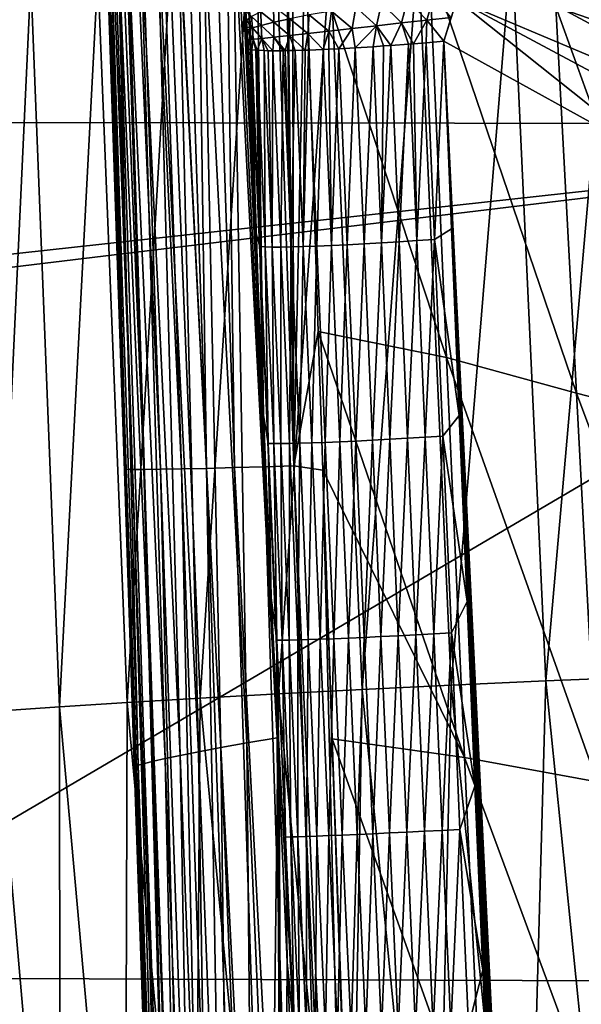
# Model space of a CAD drawing. Header units: metres. Extents: x -104 to 104, y -68 to 90.
# Tile 215 of 256: x -21 to -18, y 7 to 12. Entities that reach past the tile are written whole.
import ezdxf

# ---------------------------------------------------------------- set-up
doc = ezdxf.new("R2010")
doc.units = ezdxf.units.M
doc.layers.add('solid_FIT-BATH-153_SW0002', color=7, linetype='CONTINUOUS')

msp = doc.modelspace()

# ---------------------------------------------------------------- linework, layer by layer
at = {"layer": 'solid_FIT-BATH-153_SW0002'}
for points in [[(-20.575834, 16.993862, 12.183574), (-20.32519, 9.494848, 12.094956), (-20.584486, 16.990541, 12.037413)], [(-20.574217, 16.680752, 12.034065), (-20.584486, 16.990541, 12.037413), (-20.32519, 9.494848, 12.094956)], [(-20.575834, 16.993862, 12.183574), (-20.293209, 9.493887, 12.245358), (-20.32519, 9.494848, 12.094956)], [(-20.543894, 16.993261, 12.334049), (-20.293209, 9.493887, 12.245358), (-20.575834, 16.993862, 12.183574)], [(-20.486359, 16.993565, 12.483325), (-20.23563, 9.493793, 12.394542), (-20.543894, 16.993261, 12.334049)], [(-20.543894, 16.993261, 12.334049), (-20.23563, 9.493793, 12.394542), (-20.293209, 9.493887, 12.245358)], [(-20.4032, 16.994837, 12.625365), (-20.152426, 9.494652, 12.536481), (-20.486359, 16.993565, 12.483325)], [(-20.486359, 16.993565, 12.483325), (-20.152426, 9.494652, 12.536481), (-20.23563, 9.493793, 12.394542)], [(-20.296743, 16.997074, 12.753522), (-20.045931, 9.496472, 12.664544), (-20.4032, 16.994837, 12.625365)], [(-20.4032, 16.994837, 12.625365), (-20.045931, 9.496472, 12.664544), (-20.152426, 9.494652, 12.536481)], [(-20.17013, 17.000233, 12.861816), (-19.919287, 9.499231, 12.772763), (-20.296743, 16.997074, 12.753522)], [(-20.296743, 16.997074, 12.753522), (-19.919287, 9.499231, 12.772763), (-20.045931, 9.496472, 12.664544)], [(-20.029293, 17.004145, 12.947009), (-19.919287, 9.499231, 12.772763), (-20.17013, 17.000233, 12.861816)], [(-19.880835, 17.008606, 13.006645), (-19.778429, 9.502775, 12.857907), (-20.029293, 17.004145, 12.947009)], [(-20.029293, 17.004145, 12.947009), (-19.778429, 9.502775, 12.857907), (-19.919287, 9.499231, 12.772763)], [(-19.730785, 17.013411, 13.040672), (-19.629957, 9.506917, 12.917526), (-19.880835, 17.008606, 13.006645)], [(-19.880835, 17.008606, 13.006645), (-19.629957, 9.506917, 12.917526), (-19.778429, 9.502775, 12.857907)], [(-19.730785, 17.013411, 13.040672), (-19.585253, 16.991005, 13.05107), (-19.479904, 9.511457, 12.951573)], [(-19.730785, 17.013411, 13.040672), (-19.479904, 9.511457, 12.951573), (-19.629957, 9.506917, 12.917526)], [(-19.479904, 9.511457, 12.951573), (-19.585253, 16.991005, 13.05107), (-19.56469, 16.411324, 13.045181)], [(-20.561214, 16.288784, 12.029796), (-20.574217, 16.680752, 12.034065), (-20.32519, 9.494848, 12.094956)], [(-19.479904, 9.511457, 12.951573), (-19.56469, 16.411324, 13.045181), (-19.562187, 16.340847, 13.044456)], [(-19.479904, 9.511457, 12.951573), (-19.562187, 16.340847, 13.044456), (-19.491688, 14.291975, 13.022383)], [(-20.561214, 16.288784, 12.029796), (-20.333649, 9.486523, 11.948609), (-20.4217, 12.103377, 11.982196)], [(-20.32519, 9.494848, 12.094956), (-20.333649, 9.486523, 11.948609), (-20.561214, 16.288784, 12.029796)], [(-22.405212, 11.244178, 15.985926), (-15.038146, 15.678449, 16.034233), (-22.55687, 15.699444, 16.038012)], [(-14.936919, 11.234045, 15.983197), (-15.038146, 15.678449, 16.034233), (-22.405212, 11.244178, 15.985926)], [(-19.479904, 9.511457, 12.951573), (-19.491688, 14.291975, 13.022383), (-19.423338, 12.215633, 12.998033)], [(-17.511181, 11.599614, 12.988824), (-18.264042, 13.764916, 13.015598), (-17.62858, 13.485534, 13.011877)], [(-17.511181, 11.599614, 12.988824), (-18.159491, 11.82443, 12.992205), (-18.264042, 13.764916, 13.015598)], [(-19.787626, 12.356561, 1.945287), (-19.936203, 12.32512, 3.047449), (-19.715921, 8.116001, 2.627882)], [(-19.787626, 12.356561, 1.945287), (-19.715921, 8.116001, 2.627882), (-19.563114, 8.142013, 1.63362)], [(-19.762348, 12.14743, 1.83385), (-19.787626, 12.356561, 1.945287), (-19.563114, 8.142013, 1.63362)], [(-19.936203, 12.32512, 3.047449), (-20.062536, 12.290981, 4.196505), (-19.847872, 8.092373, 3.659866)], [(-19.936203, 12.32512, 3.047449), (-19.847872, 8.092373, 3.659866), (-19.715921, 8.116001, 2.627882)], [(-20.167318, 12.260099, 5.386538), (-20.251852, 12.232472, 6.617083), (-20.053158, 8.052902, 5.83383)], [(-20.062536, 12.290981, 4.196505), (-20.167318, 12.260099, 5.386538), (-19.959948, 8.071342, 4.72873)], [(-20.167318, 12.260099, 5.386538), (-20.053158, 8.052902, 5.83383), (-19.959948, 8.071342, 4.72873)], [(-20.062536, 12.290981, 4.196505), (-19.959948, 8.071342, 4.72873), (-19.847872, 8.092373, 3.659866)], [(-18.594215, 12.067342, 0.857981), (-16.523197, 11.182991, 0.933689), (-18.533829, 12.265348, 0.933689)], [(-18.533829, 12.265348, 0.933689), (-16.523197, 11.182991, 0.933689), (-17.423281, 11.861242, 1.037146)], [(-20.317856, 12.20797, 7.889189), (-20.367176, 12.186418, 9.204391), (-20.187788, 8.023586, 8.152799)], [(-20.251852, 12.232472, 6.617083), (-20.317856, 12.20797, 7.889189), (-20.128616, 8.037024, 6.974874)], [(-20.317856, 12.20797, 7.889189), (-20.187788, 8.023586, 8.152799), (-20.128616, 8.037024, 6.974874)], [(-20.251852, 12.232472, 6.617083), (-20.128616, 8.037024, 6.974874), (-20.053158, 8.052902, 5.83383)], [(-19.479904, 9.511457, 12.951573), (-19.423338, 12.215633, 12.998033), (-19.35685, 10.188457, 12.972219)], [(-18.709675, 10.057262, 12.969924), (-19.423338, 12.215633, 12.998033), (-18.797316, 12.060628, 12.995653)], [(-18.709675, 10.057262, 12.969924), (-19.35685, 10.188457, 12.972219), (-19.423338, 12.215633, 12.998033)], [(-20.401665, 12.167647, 10.564222), (-20.4217, 12.103377, 11.982196), (-20.333649, 9.486523, 11.948609)], [(-20.367176, 12.186418, 9.204391), (-20.401665, 12.167647, 10.564222), (-20.263472, 8.003487, 10.624086)], [(-20.401665, 12.167647, 10.564222), (-20.282091, 7.965158, 11.927042), (-20.263472, 8.003487, 10.624086)], [(-20.321419, 9.1249, 11.943593), (-20.282091, 7.965158, 11.927042), (-20.401665, 12.167647, 10.564222)], [(-20.333649, 9.486523, 11.948609), (-20.321419, 9.1249, 11.943593), (-20.401665, 12.167647, 10.564222)], [(-20.367176, 12.186418, 9.204391), (-20.263472, 8.003487, 10.624086), (-20.232225, 8.012453, 9.368802)], [(-20.367176, 12.186418, 9.204391), (-20.232225, 8.012453, 9.368802), (-20.187788, 8.023586, 8.152799)], [(-18.210386, 8.427938, -9.137815), (-18.381662, 12.14045, -9.540689), (-17.883064, 12.168315, -10.0975)], [(-17.706379, 8.448656, -9.678545), (-18.210386, 8.427938, -9.137815), (-17.883064, 12.168315, -10.0975)], [(-19.736677, 11.939008, 1.722643), (-19.762348, 12.14743, 1.83385), (-19.563114, 8.142013, 1.63362)], [(-19.135534, 8.385167, -7.96928), (-19.296732, 12.082745, -8.339621), (-18.85281, 12.111882, -8.954538)], [(-18.686693, 8.40674, -8.567875), (-19.135534, 8.385167, -7.96928), (-18.85281, 12.111882, -8.954538)], [(-18.686693, 8.40674, -8.567875), (-18.85281, 12.111882, -8.954538), (-18.381662, 12.14045, -9.540689)], [(-18.210386, 8.427938, -9.137815), (-18.686693, 8.40674, -8.567875), (-18.381662, 12.14045, -9.540689)], [(-19.557142, 8.363327, -7.342584), (-19.713661, 12.053167, -7.69651), (-19.296732, 12.082745, -8.339621)], [(-19.135534, 8.385167, -7.96928), (-19.557142, 8.363327, -7.342584), (-19.296732, 12.082745, -8.339621)], [(-18.055882, 9.878207, 12.966947), (-18.797316, 12.060628, 12.995653), (-18.159491, 11.82443, 12.992205)], [(-18.055882, 9.878207, 12.966947), (-18.709675, 10.057262, 12.969924), (-18.797316, 12.060628, 12.995653)], [(-18.658484, 11.861524, 0.811936), (-16.576197, 10.984097, 0.857981), (-18.594215, 12.067342, 0.857981)], [(-18.594215, 12.067342, 0.857981), (-16.576197, 10.984097, 0.857981), (-16.523197, 11.182991, 0.933689)], [(-20.319624, 8.319278, -6.007111), (-20.467482, 11.993221, -6.328019), (-20.103821, 12.023282, -7.025783)], [(-19.951756, 8.341329, -6.688342), (-20.319624, 8.319278, -6.007111), (-20.103821, 12.023282, -7.025783)], [(-19.951756, 8.341329, -6.688342), (-20.103821, 12.023282, -7.025783), (-19.713661, 12.053167, -7.69651)], [(-19.557142, 8.363327, -7.342584), (-19.951756, 8.341329, -6.688342), (-19.713661, 12.053167, -7.69651)], [(-20.97743, 8.275452, -4.566101), (-21.1178, 11.933104, -4.853899), (-20.805229, 11.963117, -5.603843)], [(-20.661268, 8.297283, -5.299488), (-20.97743, 8.275452, -4.566101), (-20.805229, 11.963117, -5.603843)], [(-20.661268, 8.297283, -5.299488), (-20.805229, 11.963117, -5.603843), (-20.467482, 11.993221, -6.328019)], [(-20.319624, 8.319278, -6.007111), (-20.661268, 8.297283, -5.299488), (-20.467482, 11.993221, -6.328019)], [(-19.731512, 11.895199, 1.701117), (-19.736677, 11.939008, 1.722643), (-19.563114, 8.142013, 1.63362)], [(-19.726772, 11.850139, 1.682726), (-19.731512, 11.895199, 1.701117), (-19.563114, 8.142013, 1.63362)], [(-18.9062, 11.86099, 0.825028), (-19.038242, 11.843121, 0.856299), (-18.936428, 11.744144, 0.821915)], [(-18.9062, 11.86099, 0.825028), (-18.936428, 11.744144, 0.821915), (-18.810009, 11.758129, 0.803532)], [(-18.775467, 11.87701, 0.812332), (-18.9062, 11.86099, 0.825028), (-18.810009, 11.758129, 0.803532)], [(-18.775467, 11.87701, 0.812332), (-18.810009, 11.758129, 0.803532), (-18.686815, 11.771431, 0.801504)], [(-18.658484, 11.861524, 0.811936), (-18.724405, 11.651869, 0.796502), (-17.653412, 11.060234, 0.796502)], [(-18.686815, 11.771431, 0.801504), (-18.724405, 11.651869, 0.796502), (-18.658484, 11.861524, 0.811936)], [(-18.658484, 11.861524, 0.811936), (-17.653412, 11.060234, 0.796502), (-16.632652, 10.777184, 0.811936)], [(-18.658484, 11.861524, 0.811936), (-16.632652, 10.777184, 0.811936), (-16.576197, 10.984097, 0.857981)], [(-19.725222, 11.834141, 1.677056), (-19.726772, 11.850139, 1.682726), (-19.563114, 8.142013, 1.63362)], [(-19.722466, 11.803802, 1.667489), (-19.725222, 11.834141, 1.677056), (-19.563114, 8.142013, 1.63362)], [(-19.581617, 11.826441, 1.280742), (-19.646837, 11.800428, 1.403338), (-19.580732, 11.746984, 1.277918)], [(-19.581617, 11.826441, 1.280742), (-19.580732, 11.746984, 1.277918), (-19.499638, 11.764708, 1.164831)], [(-19.167633, 11.823874, 0.906875), (-19.290178, 11.803896, 0.976354), (-19.186512, 11.715896, 0.911632)], [(-19.167633, 11.823874, 0.906875), (-19.186512, 11.715896, 0.911632), (-19.063103, 11.729905, 0.857811)], [(-19.038242, 11.843121, 0.856299), (-19.167633, 11.823874, 0.906875), (-19.063103, 11.729905, 0.857811)], [(-19.038242, 11.843121, 0.856299), (-19.063103, 11.729905, 0.857811), (-18.936428, 11.744144, 0.821915)], [(-17.39443, 9.708404, 12.964046), (-18.159491, 11.82443, 12.992205), (-17.511181, 11.599614, 12.988824)], [(-17.39443, 9.708404, 12.964046), (-18.055882, 9.878207, 12.966947), (-18.159491, 11.82443, 12.992205)], [(-19.718596, 11.756228, 1.655394), (-19.722466, 11.803802, 1.667489), (-19.563114, 8.142013, 1.63362)], [(-19.692541, 11.776908, 1.529463), (-19.722466, 11.803802, 1.667489), (-19.718596, 11.756228, 1.655394)], [(-19.692541, 11.776908, 1.529463), (-19.718596, 11.756228, 1.655394), (-19.688559, 11.718404, 1.522596)], [(-19.646837, 11.800428, 1.403338), (-19.692541, 11.776908, 1.529463), (-19.643808, 11.731387, 1.398514)], [(-19.692541, 11.776908, 1.529463), (-19.688559, 11.718404, 1.522596), (-19.643808, 11.731387, 1.398514)], [(-19.646837, 11.800428, 1.403338), (-19.643808, 11.731387, 1.398514), (-19.580732, 11.746984, 1.277918)], [(-19.499638, 11.764708, 1.164831), (-19.580732, 11.746984, 1.277918), (-19.502205, 11.680063, 1.170413)], [(-19.499638, 11.764708, 1.164831), (-19.502205, 11.680063, 1.170413), (-19.409203, 11.690531, 1.069872)], [(-19.401955, 11.783921, 1.063183), (-19.499638, 11.764708, 1.164831), (-19.409203, 11.690531, 1.069872)], [(-19.401955, 11.783921, 1.063183), (-19.409203, 11.690531, 1.069872), (-19.303011, 11.702614, 0.982827)], [(-19.290178, 11.803896, 0.976354), (-19.401955, 11.783921, 1.063183), (-19.303011, 11.702614, 0.982827)], [(-19.290178, 11.803896, 0.976354), (-19.303011, 11.702614, 0.982827), (-19.186512, 11.715896, 0.911632)], [(-18.810009, 11.758129, 0.803532), (-18.724405, 11.651869, 0.796502), (-18.686815, 11.771431, 0.801504)], [(-19.718596, 11.756228, 1.655394), (-19.563114, 8.142013, 1.63362), (-19.593571, 8.846419, 1.635339)], [(-19.716198, 11.722882, 1.648938), (-19.718596, 11.756228, 1.655394), (-19.593571, 8.846419, 1.635339)], [(-19.688559, 11.718404, 1.522596), (-19.718596, 11.756228, 1.655394), (-19.716198, 11.722882, 1.648938)], [(-19.715231, 11.708276, 1.646637), (-19.716198, 11.722882, 1.648938), (-19.593571, 8.846419, 1.635339)], [(-19.688559, 11.718404, 1.522596), (-19.716198, 11.722882, 1.648938), (-19.715231, 11.708276, 1.646637)], [(-19.688559, 11.718404, 1.522596), (-19.715231, 11.708276, 1.646637), (-19.684813, 11.661285, 1.520291)], [(-19.643808, 11.731387, 1.398514), (-19.688559, 11.718404, 1.522596), (-19.640823, 11.665241, 1.399216)], [(-19.688559, 11.718404, 1.522596), (-19.684813, 11.661285, 1.520291), (-19.640823, 11.665241, 1.399216)], [(-19.580732, 11.746984, 1.277918), (-19.643808, 11.731387, 1.398514), (-19.579842, 11.671552, 1.281377)], [(-19.643808, 11.731387, 1.398514), (-19.640823, 11.665241, 1.399216), (-19.579842, 11.671552, 1.281377)], [(-19.580732, 11.746984, 1.277918), (-19.579842, 11.671552, 1.281377), (-19.502205, 11.680063, 1.170413)], [(-19.186512, 11.715896, 0.911632), (-19.303011, 11.702614, 0.982827), (-19.252344, 11.614077, 0.95023)], [(-19.186512, 11.715896, 0.911632), (-19.252344, 11.614077, 0.95023), (-19.171515, 11.618599, 0.904105)], [(-19.063103, 11.729905, 0.857811), (-19.186512, 11.715896, 0.911632), (-19.171515, 11.618599, 0.904105)], [(-19.063103, 11.729905, 0.857811), (-19.171515, 11.618599, 0.904105), (-19.080704, 11.624288, 0.863397)], [(-19.063103, 11.729905, 0.857811), (-19.080704, 11.624288, 0.863397), (-19.028013, 11.627856, 0.844602)], [(-18.936428, 11.744144, 0.821915), (-19.063103, 11.729905, 0.857811), (-18.991539, 11.630436, 0.833526)], [(-19.063103, 11.729905, 0.857811), (-19.028013, 11.627856, 0.844602), (-18.991539, 11.630436, 0.833526)], [(-18.936428, 11.744144, 0.821915), (-18.991539, 11.630436, 0.833526), (-18.901522, 11.637168, 0.812582)], [(-18.810009, 11.758129, 0.803532), (-18.936428, 11.744144, 0.821915), (-18.877226, 11.639072, 0.80844)], [(-18.936428, 11.744144, 0.821915), (-18.901522, 11.637168, 0.812582), (-18.877226, 11.639072, 0.80844)], [(-18.810009, 11.758129, 0.803532), (-18.877226, 11.639072, 0.80844), (-18.812498, 11.644321, 0.800449)], [(-18.810009, 11.758129, 0.803532), (-18.812498, 11.644321, 0.800449), (-18.724405, 11.651869, 0.796502)], [(-19.715231, 11.708276, 1.646637), (-19.593571, 8.846419, 1.635339), (-19.632877, 9.766679, 1.637207)], [(-19.671711, 10.688278, 1.638596), (-19.712376, 11.659601, 1.641277), (-19.715231, 11.708276, 1.646637)], [(-19.715231, 11.708276, 1.646637), (-19.632877, 9.766679, 1.637207), (-19.671711, 10.688278, 1.638596)], [(-19.684813, 11.661285, 1.520291), (-19.715231, 11.708276, 1.646637), (-19.712376, 11.659601, 1.641277)], [(-19.684813, 11.661285, 1.520291), (-19.712376, 11.659601, 1.641277), (-19.691292, 11.608301, 1.554067)], [(-19.684813, 11.661285, 1.520291), (-19.691292, 11.608301, 1.554067), (-19.670979, 11.606499, 1.486184)], [(-19.640823, 11.665241, 1.399216), (-19.684813, 11.661285, 1.520291), (-19.66464, 11.606087, 1.467948)], [(-19.684813, 11.661285, 1.520291), (-19.670979, 11.606499, 1.486184), (-19.66464, 11.606087, 1.467948)], [(-19.640823, 11.665241, 1.399216), (-19.66464, 11.606087, 1.467948), (-19.629328, 11.604589, 1.381768)], [(-19.579842, 11.671552, 1.281377), (-19.640823, 11.665241, 1.399216), (-19.585695, 11.603909, 1.29791)], [(-19.640823, 11.665241, 1.399216), (-19.60841, 11.60414, 1.339211), (-19.585695, 11.603909, 1.29791)], [(-19.640823, 11.665241, 1.399216), (-19.629328, 11.604589, 1.381768), (-19.60841, 11.60414, 1.339211)], [(-19.579842, 11.671552, 1.281377), (-19.585695, 11.603909, 1.29791), (-19.533758, 11.604098, 1.217313)], [(-19.502205, 11.680063, 1.170413), (-19.579842, 11.671552, 1.281377), (-19.524258, 11.604218, 1.204201)], [(-19.579842, 11.671552, 1.281377), (-19.533758, 11.604098, 1.217313), (-19.524258, 11.604218, 1.204201)], [(-19.502205, 11.680063, 1.170413), (-19.524258, 11.604218, 1.204201), (-19.473352, 11.605206, 1.14059)], [(-19.409203, 11.690531, 1.069872), (-19.502205, 11.680063, 1.170413), (-19.421865, 11.606695, 1.085549)], [(-19.502205, 11.680063, 1.170413), (-19.473352, 11.605206, 1.14059), (-19.421865, 11.606695, 1.085549)], [(-19.409203, 11.690531, 1.069872), (-19.421865, 11.606695, 1.085549), (-19.406111, 11.607233, 1.070248)], [(-19.303011, 11.702614, 0.982827), (-19.409203, 11.690531, 1.069872), (-19.331772, 11.610213, 1.006201)], [(-19.409203, 11.690531, 1.069872), (-19.406111, 11.607233, 1.070248), (-19.331772, 11.610213, 1.006201)], [(-19.303011, 11.702614, 0.982827), (-19.331772, 11.610213, 1.006201), (-19.303339, 11.611524, 0.984831)], [(-19.303011, 11.702614, 0.982827), (-19.303339, 11.611524, 0.984831), (-19.252344, 11.614077, 0.95023)], [(-19.712376, 11.659601, 1.641277), (-19.71117, 11.611088, 1.639271), (-19.691292, 11.608301, 1.554067)], [(-19.712376, 11.659601, 1.641277), (-19.671711, 10.688278, 1.638596), (-19.71117, 11.611088, 1.639271)], [(-19.71117, 11.611088, 1.639271), (-19.671711, 10.688278, 1.638596), (-19.691292, 11.608301, 1.554067)], [(-19.303339, 11.611524, 0.984831), (-19.331772, 11.610213, 1.006201), (-19.29015, 10.62179, 1.00517)], [(-19.303339, 11.611524, 0.984831), (-19.29015, 10.62179, 1.00517), (-19.252344, 11.614077, 0.95023)], [(-19.29015, 10.62179, 1.00517), (-19.210201, 10.625562, 0.949312), (-19.252344, 11.614077, 0.95023)], [(-19.171515, 11.618599, 0.904105), (-19.252344, 11.614077, 0.95023), (-19.210201, 10.625562, 0.949312)], [(-19.210201, 10.625562, 0.949312), (-19.125879, 10.630015, 0.901723), (-19.171515, 11.618599, 0.904105)], [(-19.171515, 11.618599, 0.904105), (-19.125879, 10.630015, 0.901723), (-19.080704, 11.624288, 0.863397)], [(-19.125879, 10.630015, 0.901723), (-19.038494, 10.635078, 0.862878), (-19.080704, 11.624288, 0.863397)], [(-19.028013, 11.627856, 0.844602), (-19.080704, 11.624288, 0.863397), (-19.038494, 10.635078, 0.862878)], [(-19.038494, 10.635078, 0.862878), (-18.949341, 10.640676, 0.833188), (-18.991539, 11.630436, 0.833526)], [(-19.028013, 11.627856, 0.844602), (-19.038494, 10.635078, 0.862878), (-18.991539, 11.630436, 0.833526)], [(-18.991539, 11.630436, 0.833526), (-18.949341, 10.640676, 0.833188), (-18.901522, 11.637168, 0.812582)], [(-18.949341, 10.640676, 0.833188), (-18.859602, 10.646715, 0.812515), (-18.901522, 11.637168, 0.812582)], [(-18.877226, 11.639072, 0.80844), (-18.901522, 11.637168, 0.812582), (-18.859602, 10.646715, 0.812515)], [(-18.877226, 11.639072, 0.80844), (-18.859602, 10.646715, 0.812515), (-18.812498, 11.644321, 0.800449)], [(-18.859602, 10.646715, 0.812515), (-18.770412, 10.653097, 0.800429), (-18.812498, 11.644321, 0.800449)], [(-18.812498, 11.644321, 0.800449), (-18.770412, 10.653097, 0.800429), (-18.724405, 11.651869, 0.796502)], [(-18.770412, 10.653097, 0.800429), (-18.685726, 10.706241, 0.796502), (-18.724405, 11.651869, 0.796502)], [(-18.724405, 11.651869, 0.796502), (-17.720184, -9.008859, 0.796502), (-17.664978, -9.930201, 0.796502)], [(-17.653412, 11.060234, 0.796502), (-18.724405, 11.651869, 0.796502), (-17.664978, -9.930201, 0.796502)], [(-18.724405, 11.651869, 0.796502), (-17.774603, -8.081777, 0.796502), (-17.720184, -9.008859, 0.796502)], [(-18.724405, 11.651869, 0.796502), (-17.82811, -7.148894, 0.796502), (-17.774603, -8.081777, 0.796502)], [(-18.724405, 11.651869, 0.796502), (-17.880638, -6.210176, 0.796502), (-17.82811, -7.148894, 0.796502)], [(-18.724405, 11.651869, 0.796502), (-17.932272, -5.265665, 0.796502), (-17.880638, -6.210176, 0.796502)], [(-18.724405, 11.651869, 0.796502), (-17.983088, -4.315399, 0.796502), (-17.932272, -5.265665, 0.796502)], [(-18.724405, 11.651869, 0.796502), (-18.033169, -3.35942, 0.796502), (-17.983088, -4.315399, 0.796502)], [(-18.724405, 11.651869, 0.796502), (-18.082598, -2.397768, 0.796502), (-18.033169, -3.35942, 0.796502)], [(-18.724405, 11.651869, 0.796502), (-18.131454, -1.430483, 0.796502), (-18.082598, -2.397768, 0.796502)], [(-18.724405, 11.651869, 0.796502), (-18.179819, -0.457607, 0.796502), (-18.131454, -1.430483, 0.796502)], [(-18.724405, 11.651869, 0.796502), (-18.227776, 0.520822, 0.796502), (-18.179819, -0.457607, 0.796502)], [(-18.724405, 11.651869, 0.796502), (-18.275402, 1.504762, 0.796502), (-18.227776, 0.520822, 0.796502)], [(-18.724405, 11.651869, 0.796502), (-18.318361, 2.404062, 0.796502), (-18.275402, 1.504762, 0.796502)], [(-18.724405, 11.651869, 0.796502), (-18.360891, 3.307995, 0.796502), (-18.318361, 2.404062, 0.796502)], [(-18.724405, 11.651869, 0.796502), (-18.402994, 4.216561, 0.796502), (-18.360891, 3.307995, 0.796502)], [(-18.724405, 11.651869, 0.796502), (-18.44467, 5.12976, 0.796502), (-18.402994, 4.216561, 0.796502)], [(-18.724405, 11.651869, 0.796502), (-18.485916, 6.047591, 0.796502), (-18.44467, 5.12976, 0.796502)], [(-18.724405, 11.651869, 0.796502), (-18.526733, 6.970056, 0.796502), (-18.485916, 6.047591, 0.796502)], [(-18.526733, 6.970056, 0.796502), (-18.724405, 11.651869, 0.796502), (-18.685726, 10.706241, 0.796502)], [(-19.670979, 11.606499, 1.486184), (-19.691292, 11.608301, 1.554067), (-19.650723, 10.61661, 1.552)], [(-19.671711, 10.688278, 1.638596), (-19.650723, 10.61661, 1.552), (-19.691292, 11.608301, 1.554067)], [(-19.670979, 11.606499, 1.486184), (-19.650723, 10.61661, 1.552), (-19.66464, 11.606087, 1.467948)], [(-19.66464, 11.606087, 1.467948), (-19.623829, 10.615213, 1.4656), (-19.629328, 11.604589, 1.381768)], [(-19.650723, 10.61661, 1.552), (-19.623829, 10.615213, 1.4656), (-19.66464, 11.606087, 1.467948)], [(-19.60841, 11.60414, 1.339211), (-19.629328, 11.604589, 1.381768), (-19.588593, 10.614449, 1.379912)], [(-19.623829, 10.615213, 1.4656), (-19.588593, 10.614449, 1.379912), (-19.629328, 11.604589, 1.381768)], [(-19.60841, 11.60414, 1.339211), (-19.588593, 10.614449, 1.379912), (-19.585695, 11.603909, 1.29791)], [(-19.588593, 10.614449, 1.379912), (-19.544773, 10.614385, 1.296151), (-19.585695, 11.603909, 1.29791)], [(-19.585695, 11.603909, 1.29791), (-19.544773, 10.614385, 1.296151), (-19.533758, 11.604098, 1.217313)], [(-19.544773, 10.614385, 1.296151), (-19.492405, 10.615075, 1.215543), (-19.533758, 11.604098, 1.217313)], [(-19.524258, 11.604218, 1.204201), (-19.533758, 11.604098, 1.217313), (-19.492405, 10.615075, 1.215543)], [(-19.524258, 11.604218, 1.204201), (-19.492405, 10.615075, 1.215543), (-19.473352, 11.605206, 1.14059)], [(-19.492405, 10.615075, 1.215543), (-19.432074, 10.616534, 1.139341), (-19.473352, 11.605206, 1.14059)], [(-19.421865, 11.606695, 1.085549), (-19.473352, 11.605206, 1.14059), (-19.432074, 10.616534, 1.139341)], [(-19.432074, 10.616534, 1.139341), (-19.364431, 10.61877, 1.068803), (-19.406111, 11.607233, 1.070248)], [(-19.421865, 11.606695, 1.085549), (-19.432074, 10.616534, 1.139341), (-19.406111, 11.607233, 1.070248)], [(-19.406111, 11.607233, 1.070248), (-19.364431, 10.61877, 1.068803), (-19.331772, 11.610213, 1.006201)], [(-19.364431, 10.61877, 1.068803), (-19.29015, 10.62179, 1.00517), (-19.331772, 11.610213, 1.006201)], [(-14.936919, 11.234045, 15.983197), (-22.405212, 11.244178, 15.985926), (-22.377003, 10.41815, 15.975245)], [(-14.936919, 11.234045, 15.983197), (-22.377003, 10.41815, 15.975245), (-22.374186, 10.335685, 15.974159)], [(-14.936919, 11.234045, 15.983197), (-22.374186, 10.335685, 15.974159), (-22.257635, 6.934002, 15.926431)], [(-14.936919, 11.234045, 15.983197), (-22.257635, 6.934002, 15.926431), (-14.838541, 6.90578, 15.924593)], [(-19.671711, 10.688278, 1.638596), (-19.632877, 9.766679, 1.637207), (-19.650723, 10.61661, 1.552)], [(-18.770412, 10.653097, 0.800429), (-18.646622, 9.765244, 0.796502), (-18.685726, 10.706241, 0.796502)], [(-18.526733, 6.970056, 0.796502), (-18.685726, 10.706241, 0.796502), (-18.646622, 9.765244, 0.796502)], [(-19.432074, 10.616534, 1.139341), (-19.389563, 9.627647, 1.138012), (-19.364431, 10.61877, 1.068803)], [(-19.389563, 9.627647, 1.138012), (-19.321939, 9.630076, 1.067721), (-19.364431, 10.61877, 1.068803)], [(-19.364431, 10.61877, 1.068803), (-19.321939, 9.630076, 1.067721), (-19.29015, 10.62179, 1.00517)], [(-19.321939, 9.630076, 1.067721), (-19.24769, 9.633141, 1.004322), (-19.29015, 10.62179, 1.00517)], [(-19.29015, 10.62179, 1.00517), (-19.24769, 9.633141, 1.004322), (-19.210201, 10.625562, 0.949312)], [(-19.24769, 9.633141, 1.004322), (-19.167791, 9.636806, 0.948679), (-19.210201, 10.625562, 0.949312)], [(-19.210201, 10.625562, 0.949312), (-19.167791, 9.636806, 0.948679), (-19.125879, 10.630015, 0.901723)], [(-19.167791, 9.636806, 0.948679), (-19.083534, 9.641009, 0.90128), (-19.125879, 10.630015, 0.901723)], [(-19.125879, 10.630015, 0.901723), (-19.083534, 9.641009, 0.90128), (-19.038494, 10.635078, 0.862878)], [(-19.083534, 9.641009, 0.90128), (-18.996223, 9.645684, 0.862594), (-19.038494, 10.635078, 0.862878)], [(-19.038494, 10.635078, 0.862878), (-18.996223, 9.645684, 0.862594), (-18.949341, 10.640676, 0.833188)], [(-18.996223, 9.645684, 0.862594), (-18.907154, 9.650762, 0.83303), (-18.949341, 10.640676, 0.833188)], [(-18.949341, 10.640676, 0.833188), (-18.907154, 9.650762, 0.83303), (-18.859602, 10.646715, 0.812515)], [(-18.907154, 9.650762, 0.83303), (-18.817509, 9.656163, 0.812445), (-18.859602, 10.646715, 0.812515)], [(-18.859602, 10.646715, 0.812515), (-18.817509, 9.656163, 0.812445), (-18.770412, 10.653097, 0.800429)], [(-18.817509, 9.656163, 0.812445), (-18.728416, 9.661805, 0.800412), (-18.770412, 10.653097, 0.800429)], [(-18.770412, 10.653097, 0.800429), (-18.728416, 9.661805, 0.800412), (-18.646622, 9.765244, 0.796502)], [(-19.650723, 10.61661, 1.552), (-19.608324, 9.624885, 1.549528), (-19.623829, 10.615213, 1.4656)], [(-19.632877, 9.766679, 1.637207), (-19.608324, 9.624885, 1.549528), (-19.650723, 10.61661, 1.552)], [(-19.623829, 10.615213, 1.4656), (-19.581388, 9.624263, 1.46332), (-19.588593, 10.614449, 1.379912)], [(-19.608324, 9.624885, 1.549528), (-19.581388, 9.624263, 1.46332), (-19.623829, 10.615213, 1.4656)], [(-19.588593, 10.614449, 1.379912), (-19.546118, 9.624185, 1.37785), (-19.544773, 10.614385, 1.296151)], [(-19.581388, 9.624263, 1.46332), (-19.546118, 9.624185, 1.37785), (-19.588593, 10.614449, 1.379912)], [(-19.546118, 9.624185, 1.37785), (-19.502274, 9.624702, 1.294324), (-19.544773, 10.614385, 1.296151)], [(-19.544773, 10.614385, 1.296151), (-19.502274, 9.624702, 1.294324), (-19.492405, 10.615075, 1.215543)], [(-19.502274, 9.624702, 1.294324), (-19.449892, 9.625855, 1.213963), (-19.492405, 10.615075, 1.215543)], [(-19.492405, 10.615075, 1.215543), (-19.449892, 9.625855, 1.213963), (-19.432074, 10.616534, 1.139341)], [(-19.449892, 9.625855, 1.213963), (-19.389563, 9.627647, 1.138012), (-19.432074, 10.616534, 1.139341)], [(-19.479904, 9.511457, 12.951573), (-19.35685, 10.188457, 12.972219), (-19.333303, 9.48973, 12.962834)], [(-18.620382, 8.041921, 12.941996), (-19.35685, 10.188457, 12.972219), (-18.709675, 10.057262, 12.969924)], [(-19.333303, 9.48973, 12.962834), (-19.35685, 10.188457, 12.972219), (-18.620382, 8.041921, 12.941996)], [(-17.951267, 7.919473, 12.939647), (-18.709675, 10.057262, 12.969924), (-18.055882, 9.878207, 12.966947)], [(-17.951267, 7.919473, 12.939647), (-18.620382, 8.041921, 12.941996), (-18.709675, 10.057262, 12.969924)], [(-17.277225, 7.804137, 12.937376), (-18.055882, 9.878207, 12.966947), (-17.39443, 9.708404, 12.964046)], [(-17.277225, 7.804137, 12.937376), (-17.951267, 7.919473, 12.939647), (-18.055882, 9.878207, 12.966947)], [(-19.632877, 9.766679, 1.637207), (-19.593571, 8.846419, 1.635339), (-19.608324, 9.624885, 1.549528)], [(-18.728416, 9.661805, 0.800412), (-18.607086, 8.828882, 0.796502), (-18.646622, 9.765244, 0.796502)], [(-18.526733, 6.970056, 0.796502), (-18.646622, 9.765244, 0.796502), (-18.607086, 8.828882, 0.796502)], [(-19.449892, 9.625855, 1.213963), (-19.406906, 8.636285, 1.212324), (-19.389563, 9.627647, 1.138012)], [(-19.406906, 8.636285, 1.212324), (-19.346579, 8.638381, 1.13663), (-19.389563, 9.627647, 1.138012)], [(-19.389563, 9.627647, 1.138012), (-19.346579, 8.638381, 1.13663), (-19.321939, 9.630076, 1.067721)], [(-19.346579, 8.638381, 1.13663), (-19.278971, 8.640992, 1.066592), (-19.321939, 9.630076, 1.067721)], [(-19.321939, 9.630076, 1.067721), (-19.278971, 8.640992, 1.066592), (-19.24769, 9.633141, 1.004322)], [(-19.278971, 8.640992, 1.066592), (-19.20475, 8.644106, 1.003435), (-19.24769, 9.633141, 1.004322)], [(-19.24769, 9.633141, 1.004322), (-19.20475, 8.644106, 1.003435), (-19.167791, 9.636806, 0.948679)], [(-19.20475, 8.644106, 1.003435), (-19.124895, 8.647689, 0.948014), (-19.167791, 9.636806, 0.948679)], [(-19.167791, 9.636806, 0.948679), (-19.124895, 8.647689, 0.948014), (-19.083534, 9.641009, 0.90128)], [(-19.124895, 8.647689, 0.948014), (-19.040695, 8.651678, 0.900812), (-19.083534, 9.641009, 0.90128)], [(-19.083534, 9.641009, 0.90128), (-19.040695, 8.651678, 0.900812), (-18.996223, 9.645684, 0.862594)], [(-19.040695, 8.651678, 0.900812), (-18.953455, 8.656015, 0.862293), (-18.996223, 9.645684, 0.862594)], [(-18.996223, 9.645684, 0.862594), (-18.953455, 8.656015, 0.862293), (-18.907154, 9.650762, 0.83303)], [(-18.953455, 8.656015, 0.862293), (-18.864466, 8.660638, 0.83286), (-18.907154, 9.650762, 0.83303)], [(-18.907154, 9.650762, 0.83303), (-18.864466, 8.660638, 0.83286), (-18.817509, 9.656163, 0.812445)], [(-18.864466, 8.660638, 0.83286), (-18.774914, 8.665478, 0.812369), (-18.817509, 9.656163, 0.812445)], [(-18.817509, 9.656163, 0.812445), (-18.774914, 8.665478, 0.812369), (-18.728416, 9.661805, 0.800412)], [(-18.774914, 8.665478, 0.812369), (-18.685923, 8.670465, 0.800393), (-18.728416, 9.661805, 0.800412)], [(-18.728416, 9.661805, 0.800412), (-18.685923, 8.670465, 0.800393), (-18.607086, 8.828882, 0.796502)], [(-19.608324, 9.624885, 1.549528), (-19.565428, 8.633068, 1.546981), (-19.581388, 9.624263, 1.46332)], [(-19.593571, 8.846419, 1.635339), (-19.565428, 8.633068, 1.546981), (-19.608324, 9.624885, 1.549528)], [(-19.581388, 9.624263, 1.46332), (-19.53846, 8.633136, 1.46097), (-19.546118, 9.624185, 1.37785)], [(-19.565428, 8.633068, 1.546981), (-19.53846, 8.633136, 1.46097), (-19.581388, 9.624263, 1.46332)], [(-19.546118, 9.624185, 1.37785), (-19.50316, 8.633672, 1.375719), (-19.502274, 9.624702, 1.294324)], [(-19.53846, 8.633136, 1.46097), (-19.50316, 8.633672, 1.375719), (-19.546118, 9.624185, 1.37785)], [(-19.50316, 8.633672, 1.375719), (-19.459297, 8.634713, 1.292433), (-19.502274, 9.624702, 1.294324)], [(-19.502274, 9.624702, 1.294324), (-19.459297, 8.634713, 1.292433), (-19.449892, 9.625855, 1.213963)], [(-19.459297, 8.634713, 1.292433), (-19.406906, 8.636285, 1.212324), (-19.449892, 9.625855, 1.213963)], [(-20.321419, 9.1249, 11.943593), (-20.333649, 9.486523, 11.948609), (-20.32519, 9.494848, 12.094956)], [(-20.32519, 9.494848, 12.094956), (-20.077166, 2.01292, 11.834838), (-20.138941, 3.789726, 11.863386)], [(-20.074646, 2.011671, 11.913451), (-20.077166, 2.01292, 11.834838), (-20.32519, 9.494848, 12.094956)], [(-20.32519, 9.494848, 12.094956), (-20.138941, 3.789726, 11.863386), (-20.282091, 7.965158, 11.927042)], [(-20.32519, 9.494848, 12.094956), (-20.282091, 7.965158, 11.927042), (-20.321419, 9.1249, 11.943593)], [(-20.066145, 2.01063, 11.991954), (-20.32519, 9.494848, 12.094956), (-20.293209, 9.493887, 12.245358)], [(-20.066145, 2.01063, 11.991954), (-20.074646, 2.011671, 11.913451), (-20.32519, 9.494848, 12.094956)], [(-20.030432, 2.009237, 12.146707), (-20.293209, 9.493887, 12.245358), (-20.23563, 9.493793, 12.394542)], [(-20.030432, 2.009237, 12.146707), (-20.066145, 2.01063, 11.991954), (-20.293209, 9.493887, 12.245358)], [(-19.97052, 2.008809, 12.294182), (-20.23563, 9.493793, 12.394542), (-20.152426, 9.494652, 12.536481)], [(-19.97052, 2.008809, 12.294182), (-20.030432, 2.009237, 12.146707), (-20.23563, 9.493793, 12.394542)], [(-19.888885, 2.009352, 12.429028), (-20.152426, 9.494652, 12.536481), (-20.045931, 9.496472, 12.664544)], [(-19.888885, 2.009352, 12.429028), (-19.97052, 2.008809, 12.294182), (-20.152426, 9.494652, 12.536481)], [(-19.788065, 2.010825, 12.54839), (-20.045931, 9.496472, 12.664544), (-19.919287, 9.499231, 12.772763)], [(-19.788065, 2.010825, 12.54839), (-19.888885, 2.009352, 12.429028), (-20.045931, 9.496472, 12.664544)], [(-19.535997, 2.016432, 12.73379), (-19.919287, 9.499231, 12.772763), (-19.778429, 9.502775, 12.857907)], [(-19.669888, 2.013194, 12.650598), (-19.788065, 2.010825, 12.54839), (-19.919287, 9.499231, 12.772763)], [(-19.535997, 2.016432, 12.73379), (-19.669888, 2.013194, 12.650598), (-19.919287, 9.499231, 12.772763)], [(-19.389126, 2.020488, 12.795424), (-19.778429, 9.502775, 12.857907), (-19.629957, 9.506917, 12.917526)], [(-19.389126, 2.020488, 12.795424), (-19.535997, 2.016432, 12.73379), (-19.778429, 9.502775, 12.857907)], [(-19.234737, 2.025218, 12.832876), (-19.629957, 9.506917, 12.917526), (-19.479904, 9.511457, 12.951573)], [(-19.234737, 2.025218, 12.832876), (-19.389126, 2.020488, 12.795424), (-19.629957, 9.506917, 12.917526)], [(-19.156355, 2.027783, 12.842238), (-19.479904, 9.511457, 12.951573), (-19.333303, 9.48973, 12.962834)], [(-19.156355, 2.027783, 12.842238), (-19.234737, 2.025218, 12.832876), (-19.479904, 9.511457, 12.951573)], [(-18.620382, 8.041921, 12.941996), (-19.286095, 8.136234, 12.943916), (-19.333303, 9.48973, 12.962834)], [(-19.139433, 3.902705, 12.878166), (-19.333303, 9.48973, 12.962834), (-19.286095, 8.136234, 12.943916)], [(-19.077772, 2.0305, 12.845736), (-19.333303, 9.48973, 12.962834), (-19.139433, 3.902705, 12.878166)], [(-19.156355, 2.027783, 12.842238), (-19.333303, 9.48973, 12.962834), (-19.077772, 2.0305, 12.845736)], [(-19.593571, 8.846419, 1.635339), (-19.563114, 8.142013, 1.63362), (-19.565428, 8.633068, 1.546981)], [(-18.685923, 8.670465, 0.800393), (-18.567125, 7.897152, 0.796502), (-18.607086, 8.828882, 0.796502)], [(-18.607086, 8.828882, 0.796502), (-18.567125, 7.897152, 0.796502), (-18.526733, 6.970056, 0.796502)], [(-19.53846, 8.633136, 1.46097), (-19.495016, 7.641745, 1.458544), (-19.50316, 8.633672, 1.375719)], [(-19.50316, 8.633672, 1.375719), (-19.4597, 7.642787, 1.373518), (-19.459297, 8.634713, 1.292433)], [(-19.495016, 7.641745, 1.458544), (-19.4597, 7.642787, 1.373518), (-19.50316, 8.633672, 1.375719)], [(-19.4597, 7.642787, 1.373518), (-19.415819, 7.644264, 1.290475), (-19.459297, 8.634713, 1.292433)], [(-19.459297, 8.634713, 1.292433), (-19.415819, 7.644264, 1.290475), (-19.406906, 8.636285, 1.212324)], [(-19.415819, 7.644264, 1.290475), (-19.36342, 7.646188, 1.210624), (-19.406906, 8.636285, 1.212324)], [(-19.406906, 8.636285, 1.212324), (-19.36342, 7.646188, 1.210624), (-19.346579, 8.638381, 1.13663)], [(-19.36342, 7.646188, 1.210624), (-19.303095, 7.648545, 1.135195), (-19.346579, 8.638381, 1.13663)], [(-19.346579, 8.638381, 1.13663), (-19.303095, 7.648545, 1.135195), (-19.278971, 8.640992, 1.066592)], [(-19.303095, 7.648545, 1.135195), (-19.2355, 7.651318, 1.065418), (-19.278971, 8.640992, 1.066592)], [(-19.278971, 8.640992, 1.066592), (-19.2355, 7.651318, 1.065418), (-19.20475, 8.644106, 1.003435)], [(-19.2355, 7.651318, 1.065418), (-19.161306, 7.654487, 1.002509), (-19.20475, 8.644106, 1.003435)], [(-19.20475, 8.644106, 1.003435), (-19.161306, 7.654487, 1.002509), (-19.124895, 8.647689, 0.948014)], [(-19.161306, 7.654487, 1.002509), (-19.081491, 7.658015, 0.947319), (-19.124895, 8.647689, 0.948014)], [(-19.124895, 8.647689, 0.948014), (-19.081491, 7.658015, 0.947319), (-19.040695, 8.651678, 0.900812)], [(-19.081491, 7.658015, 0.947319), (-18.997345, 7.661845, 0.900322), (-19.040695, 8.651678, 0.900812)], [(-19.040695, 8.651678, 0.900812), (-18.997345, 7.661845, 0.900322), (-18.953455, 8.656015, 0.862293)], [(-18.997345, 7.661845, 0.900322), (-18.910173, 7.66592, 0.861978), (-18.953455, 8.656015, 0.862293)], [(-18.953455, 8.656015, 0.862293), (-18.910173, 7.66592, 0.861978), (-18.864466, 8.660638, 0.83286)], [(-18.910173, 7.66592, 0.861978), (-18.821264, 7.670182, 0.832683), (-18.864466, 8.660638, 0.83286)], [(-18.864466, 8.660638, 0.83286), (-18.821264, 7.670182, 0.832683), (-18.774914, 8.665478, 0.812369)], [(-18.821264, 7.670182, 0.832683), (-18.731802, 7.674572, 0.81229), (-18.774914, 8.665478, 0.812369)], [(-18.774914, 8.665478, 0.812369), (-18.731802, 7.674572, 0.81229), (-18.685923, 8.670465, 0.800393)], [(-18.731802, 7.674572, 0.81229), (-18.642912, 7.679031, 0.800373), (-18.685923, 8.670465, 0.800393)], [(-18.685923, 8.670465, 0.800393), (-18.642912, 7.679031, 0.800373), (-18.567125, 7.897152, 0.796502)], [(-19.565428, 8.633068, 1.546981), (-19.522007, 7.641113, 1.544358), (-19.53846, 8.633136, 1.46097)], [(-19.55378, 7.927582, 1.63305), (-19.522007, 7.641113, 1.544358), (-19.565428, 8.633068, 1.546981)], [(-19.563114, 8.142013, 1.63362), (-19.55378, 7.927582, 1.63305), (-19.565428, 8.633068, 1.546981)], [(-19.522007, 7.641113, 1.544358), (-19.495016, 7.641745, 1.458544), (-19.53846, 8.633136, 1.46097)], [(-17.831631, 4.698801, -8.9588), (-18.210386, 8.427938, -9.137815), (-17.706379, 8.448656, -9.678545)], [(-18.76992, 4.672832, -7.868575), (-19.135534, 8.385167, -7.96928), (-18.686693, 8.40674, -8.567875)], [(-18.314089, 4.685903, -8.427468), (-18.76992, 4.672832, -7.868575), (-18.686693, 8.40674, -8.567875)], [(-18.314089, 4.685903, -8.427468), (-18.686693, 8.40674, -8.567875), (-18.210386, 8.427938, -9.137815)], [(-17.831631, 4.698801, -8.9588), (-18.314089, 4.685903, -8.427468), (-18.210386, 8.427938, -9.137815)], [(-19.979942, 4.633346, -6.031605), (-20.319624, 8.319278, -6.007111), (-19.951756, 8.341329, -6.688342)], [(-19.602617, 4.646479, -6.670135), (-19.979942, 4.633346, -6.031605), (-19.951756, 8.341329, -6.688342)], [(-19.602617, 4.646479, -6.670135), (-19.951756, 8.341329, -6.688342), (-19.557142, 8.363327, -7.342584)], [(-19.199354, 4.659666, -7.282628), (-19.602617, 4.646479, -6.670135), (-19.557142, 8.363327, -7.342584)], [(-19.199354, 4.659666, -7.282628), (-19.557142, 8.363327, -7.342584), (-19.135534, 8.385167, -7.96928)], [(-18.76992, 4.672832, -7.868575), (-19.199354, 4.659666, -7.282628), (-19.135534, 8.385167, -7.96928)], [(-20.658188, 4.607546, -4.678545), (-20.97743, 8.275452, -4.566101), (-20.661268, 8.297283, -5.299488)], [(-20.331602, 4.620344, -5.367553), (-20.661268, 8.297283, -5.299488), (-20.319624, 8.319278, -6.007111)], [(-20.331602, 4.620344, -5.367553), (-20.658188, 4.607546, -4.678545), (-20.661268, 8.297283, -5.299488)], [(-19.979942, 4.633346, -6.031605), (-20.331602, 4.620344, -5.367553), (-20.319624, 8.319278, -6.007111)], [(-20.658188, 4.607546, -4.678545), (-20.960417, 4.595026, -3.965166), (-20.97743, 8.275452, -4.566101)], [(-19.715921, 8.116001, 2.627882), (-19.535166, 3.875646, 2.60152), (-19.563114, 8.142013, 1.63362)], [(-19.535166, 3.875646, 2.60152), (-19.55378, 7.927582, 1.63305), (-19.563114, 8.142013, 1.63362)], [(-19.847872, 8.092373, 3.659866), (-19.959948, 8.071342, 4.72873), (-19.795879, 3.851789, 4.684152)], [(-19.715921, 8.116001, 2.627882), (-19.847872, 8.092373, 3.659866), (-19.676111, 3.862508, 3.623488)], [(-19.847872, 8.092373, 3.659866), (-19.795879, 3.851789, 4.684152), (-19.676111, 3.862508, 3.623488)], [(-19.715921, 8.116001, 2.627882), (-19.676111, 3.862508, 3.623488), (-19.535166, 3.875646, 2.60152)], [(-19.286095, 8.136234, 12.943916), (-19.210909, 5.988933, 12.911848), (-19.139433, 3.902705, 12.878166)], [(-18.525604, 6.01118, 12.911695), (-19.286095, 8.136234, 12.943916), (-18.620382, 8.041921, 12.941996)], [(-18.525604, 6.01118, 12.911695), (-19.210909, 5.988933, 12.911848), (-19.286095, 8.136234, 12.943916)], [(-20.053158, 8.052902, 5.83383), (-20.128616, 8.037024, 6.974874), (-19.976221, 3.837465, 6.918714)], [(-19.959948, 8.071342, 4.72873), (-20.053158, 8.052902, 5.83383), (-19.895544, 3.843456, 5.782767)], [(-20.053158, 8.052902, 5.83383), (-19.976221, 3.837465, 6.918714), (-19.895544, 3.843456, 5.782767)], [(-19.959948, 8.071342, 4.72873), (-19.895544, 3.843456, 5.782767), (-19.795879, 3.851789, 4.684152)], [(-17.84309, 5.943332, 12.91014), (-18.620382, 8.041921, 12.941996), (-17.951267, 7.919473, 12.939647)], [(-17.84309, 5.943332, 12.91014), (-18.525604, 6.01118, 12.911695), (-18.620382, 8.041921, 12.941996)], [(-20.263472, 8.003487, 10.624086), (-20.282091, 7.965158, 11.927042), (-20.138941, 3.789726, 11.863386)], [(-20.232225, 8.012453, 9.368802), (-20.263472, 8.003487, 10.624086), (-20.11978, 3.83235, 10.55852)], [(-20.263472, 8.003487, 10.624086), (-20.138941, 3.789726, 11.863386), (-20.11978, 3.83235, 10.55852)], [(-20.187788, 8.023586, 8.152799), (-20.232225, 8.012453, 9.368802), (-20.086672, 3.832054, 9.305403)], [(-20.232225, 8.012453, 9.368802), (-20.11978, 3.83235, 10.55852), (-20.086672, 3.832054, 9.305403)], [(-20.128616, 8.037024, 6.974874), (-20.187788, 8.023586, 8.152799), (-20.039375, 3.833712, 8.092531)], [(-20.187788, 8.023586, 8.152799), (-20.086672, 3.832054, 9.305403), (-20.039375, 3.833712, 8.092531)], [(-20.128616, 8.037024, 6.974874), (-20.039375, 3.833712, 8.092531), (-19.976221, 3.837465, 6.918714)], [(-19.55378, 7.927582, 1.63305), (-19.513489, 7.010252, 1.630394), (-19.522007, 7.641113, 1.544358)], [(-19.535166, 3.875646, 2.60152), (-19.513489, 7.010252, 1.630394), (-19.55378, 7.927582, 1.63305)], [(-18.642912, 7.679031, 0.800373), (-18.526733, 6.970056, 0.796502), (-18.567125, 7.897152, 0.796502)], [(-19.522007, 7.641113, 1.544358), (-19.47805, 6.64905, 1.541656), (-19.495016, 7.641745, 1.458544)], [(-19.495016, 7.641745, 1.458544), (-19.451057, 6.650151, 1.456041), (-19.4597, 7.642787, 1.373518)], [(-19.47805, 6.64905, 1.541656), (-19.451057, 6.650151, 1.456041), (-19.495016, 7.641745, 1.458544)], [(-19.4597, 7.642787, 1.373518), (-19.415733, 6.651617, 1.371241), (-19.415819, 7.644264, 1.290475)], [(-19.451057, 6.650151, 1.456041), (-19.415733, 6.651617, 1.371241), (-19.4597, 7.642787, 1.373518)], [(-19.415819, 7.644264, 1.290475), (-19.371847, 6.653462, 1.288447), (-19.36342, 7.646188, 1.210624)], [(-19.415733, 6.651617, 1.371241), (-19.371847, 6.653462, 1.288447), (-19.415819, 7.644264, 1.290475)], [(-19.371847, 6.653462, 1.288447), (-19.319447, 6.655688, 1.208861), (-19.36342, 7.646188, 1.210624)], [(-19.36342, 7.646188, 1.210624), (-19.319447, 6.655688, 1.208861), (-19.303095, 7.648545, 1.135195)], [(-19.319447, 6.655688, 1.208861), (-19.259125, 6.658275, 1.133702), (-19.303095, 7.648545, 1.135195)], [(-19.303095, 7.648545, 1.135195), (-19.259125, 6.658275, 1.133702), (-19.2355, 7.651318, 1.065418)], [(-19.259125, 6.658275, 1.133702), (-19.191542, 6.661197, 1.064194), (-19.2355, 7.651318, 1.065418)], [(-19.2355, 7.651318, 1.065418), (-19.191542, 6.661197, 1.064194), (-19.161306, 7.654487, 1.002509)], [(-19.191542, 6.661197, 1.064194), (-19.117371, 6.664427, 1.001544), (-19.161306, 7.654487, 1.002509)], [(-19.161306, 7.654487, 1.002509), (-19.117371, 6.664427, 1.001544), (-19.081491, 7.658015, 0.947319)], [(-19.117371, 6.664427, 1.001544), (-19.03759, 6.667927, 0.946592), (-19.081491, 7.658015, 0.947319)], [(-19.081491, 7.658015, 0.947319), (-19.03759, 6.667927, 0.946592), (-18.997345, 7.661845, 0.900322)], [(-19.03759, 6.667927, 0.946592), (-18.953491, 6.671639, 0.899809), (-18.997345, 7.661845, 0.900322)], [(-18.997345, 7.661845, 0.900322), (-18.953491, 6.671639, 0.899809), (-18.910173, 7.66592, 0.861978)], [(-18.953491, 6.671639, 0.899809), (-18.866379, 6.675511, 0.861647), (-18.910173, 7.66592, 0.861978)], [(-18.910173, 7.66592, 0.861978), (-18.866379, 6.675511, 0.861647), (-18.821264, 7.670182, 0.832683)], [(-18.866379, 6.675511, 0.861647), (-18.777542, 6.679486, 0.832495), (-18.821264, 7.670182, 0.832683)], [(-18.821264, 7.670182, 0.832683), (-18.777542, 6.679486, 0.832495), (-18.731802, 7.674572, 0.81229)], [(-18.777542, 6.679486, 0.832495), (-18.688164, 6.683513, 0.812207), (-18.731802, 7.674572, 0.81229)], [(-18.731802, 7.674572, 0.81229), (-18.688164, 6.683513, 0.812207), (-18.642912, 7.679031, 0.800373)], [(-18.688164, 6.683513, 0.812207), (-18.599371, 6.68754, 0.800352), (-18.642912, 7.679031, 0.800373)], [(-18.642912, 7.679031, 0.800373), (-18.599371, 6.68754, 0.800352), (-18.526733, 6.970056, 0.796502)], [(-19.513489, 7.010252, 1.630394), (-19.47805, 6.64905, 1.541656), (-19.522007, 7.641113, 1.544358)], [(-19.535166, 3.875646, 2.60152), (-19.472687, 6.094515, 1.627422), (-19.513489, 7.010252, 1.630394)], [(-19.513489, 7.010252, 1.630394), (-19.472687, 6.094515, 1.627422), (-19.47805, 6.64905, 1.541656)], [(-18.599371, 6.68754, 0.800352), (-18.485916, 6.047591, 0.796502), (-18.526733, 6.970056, 0.796502)], [(-22.257635, 6.934002, 15.926431), (-22.111496, 2.69447, 15.858294), (-18.440989, 2.69447, 15.858294)], [(-14.838541, 6.90578, 15.924593), (-22.257635, 6.934002, 15.926431), (-18.440989, 2.69447, 15.858294)], [(-14.838541, 6.90578, 15.924593), (-18.440989, 2.69447, 15.858294), (-14.752053, 2.69447, 15.858294)]]:
    msp.add_3dface(points, dxfattribs=at)

doc.saveas('drawing.dxf')
